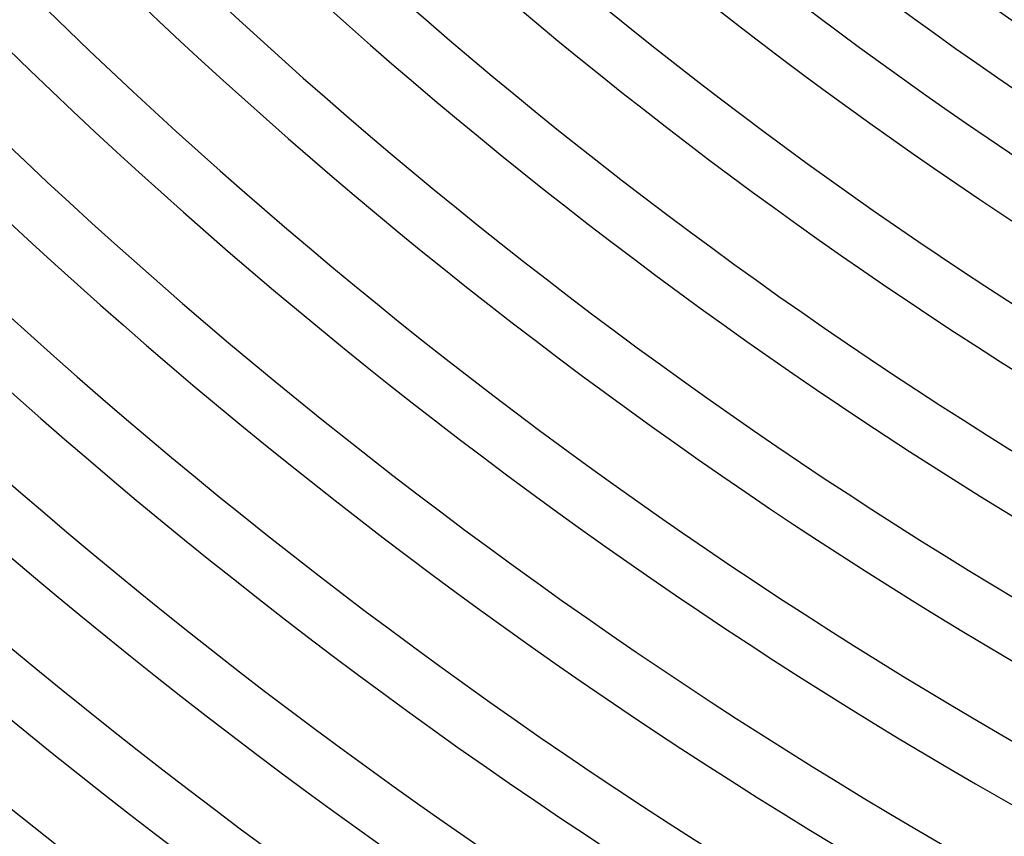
# Model space of a CAD drawing. Header units: millimetres. Extents: x -535 to 535, y -535 to 535.
# Tile 9 of 106: x -247 to -175, y -310 to -251. Entities that reach past the tile are written whole.
import ezdxf

# ---------------------------------------------------------------- set-up
doc = ezdxf.new("R2010")
doc.units = ezdxf.units.MM
doc.layers.add('THICK', color=7, linetype='Continuous')

msp = doc.modelspace()

# ---------------------------------------------------------------- linework, layer by layer
at = {"layer": 'THICK'}
for radius, start, end in [(277, 225.41319, 269.5868), (281, 225.40729, 269.5927), (306, 225.374, 269.62599), (310, 225.36964, 269.63035), (314, 225.36357, 269.63642), (318, 225.36036, 269.63963), (323, 225.35452, 269.64547), (327, 225.35045, 269.64954), (332, 225.34512, 269.65487), (336, 225.34105, 269.65894), (341, 225.33544, 269.66455), (345, 225.33217, 269.66788), (350, 225.32553, 269.67446), (354, 225.32369, 269.6763), (359, 225.31533, 269.68466), (363, 225.31567, 269.68432), (368, 225.30484, 269.69515), (372, 225.30805, 269.69194), (377, 225.29413, 269.70586), (381, 225.30077, 269.69922), (386, 225.28318, 269.71681), (390, 225.29384, 269.70615), (395, 225.27195, 269.72809), (399, 225.28719, 269.71279), (404, 225.26038, 269.73961), (408, 225.28083, 269.71915), (413, 225.24852, 269.75147), (417, 225.27482, 269.72517), (422, 225.23626, 269.76373), (426, 225.26897, 269.73102), (431, 225.2236, 269.77645), (435, 225.26342, 269.73657)]:
    msp.add_arc((0, 0), radius, start, end, dxfattribs=at)

doc.saveas('drawing.dxf')
